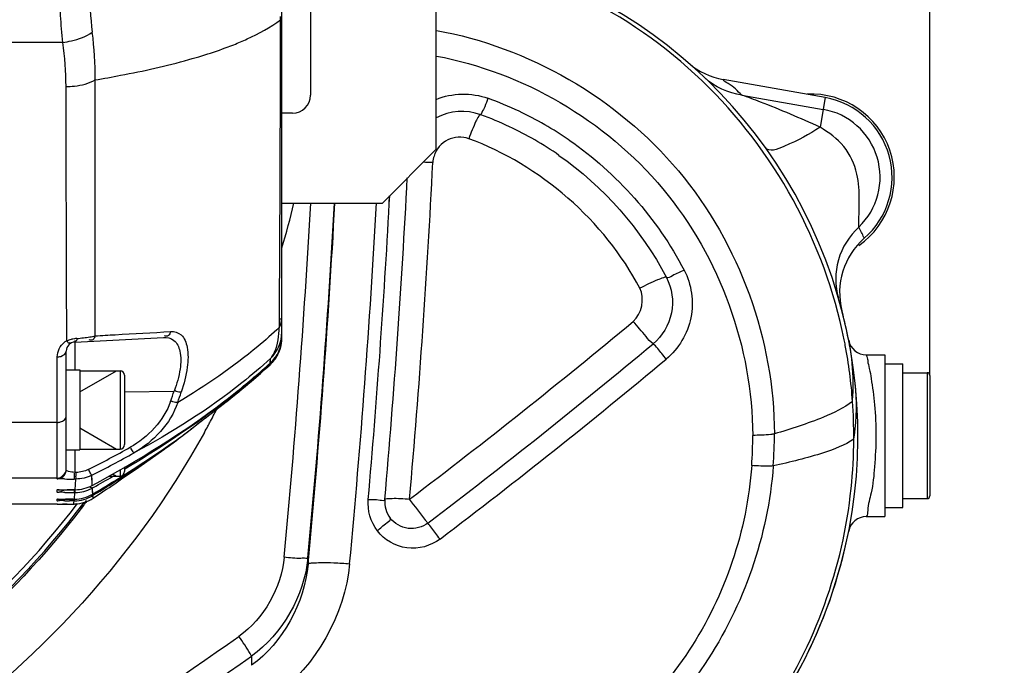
# Model space of a CAD drawing. Header units: millimetres. Extents: x 0 to 11890, y 0 to 8410.
# Tile 28 of 130: x 3490 to 3599, y 5929 to 6001. Entities that reach past the tile are written whole.
import ezdxf

# ---------------------------------------------------------------- set-up
doc = ezdxf.new("R2010")
doc.units = ezdxf.units.MM
doc.header["$LTSCALE"] = 653.95
doc.layers.get('0').update_dxf_attribs({"linetype": 'CONTINUOUS'})
for name, color, linetype in [('304102000017DXF_CONTINUOUS_LINE', 7, 'CONTINUOUS'), ('304102000019DXF_CONTINUOUS_LINE', 7, 'CONTINUOUS'), ('304102000129DXF_CONTINUOUS_LINE', 7, 'CONTINUOUS'), ('304104000095DXF_CONTINUOUS_LINE', 7, 'CONTINUOUS'), ('304104000156DXF_CONTINUOUS_LINE', 7, 'CONTINUOUS'), ('304105000066DXF_CONTINUOUS_LINE', 7, 'CONTINUOUS'), ('304105000423DXF_CONTINUOUS_LINE', 7, 'CONTINUOUS'), ('501023000065DXF_CONTINUOUS_LINE', 7, 'CONTINUOUS'), ('604007000001DXF_CONTINUOUS_LINE', 7, 'CONTINUOUS'), ('626001000001DXF_CONTINUOUS_LINE', 7, 'CONTINUOUS'), ('JISHUZILIAO_DXF_DIMENSION', 7, 'CONTINUOUS')]:
    doc.layers.add(name, color=color, linetype=linetype)
doc.styles.get("Standard").update_dxf_attribs({"font": 'txt', "width": 0.7})
doc.dimstyles.new('DIMSTYLE_2', dxfattribs={"dimtxt": 85, "dimasz": 60, "dimexe": 1, "dimexo": 0, "dimgap": 2.125, "dimtad": 1, "dimdec": 1, "dimdsep": 46, "dimtxsty": 'Standard', "dimblk": '_FILLED', "dimblk1": '_FILLED', "dimblk2": '_FILLED', "dimcen": 0.09, "dimclrt": 5, "dimazin": 2, "dimtp": 0.5, "dimtm": 0.5, "dimtfac": 1, "dimtdec": 1, "dimtofl": 0, "dimtmove": 0, "dimatfit": 3, "dimldrblk": '_FILLED', "dimfxl": 1, "dimtolj": 1, "dimarcsym": 0})

# ---------------------------------------------------------------- blocks, each defined once
blk = doc.blocks.new('_FILLED')
at = {"color": 0, "linetype": 'ByBlock'}
blk.add_solid([(0, 0), (-1, 0.1667), (-1, -0.1667)], dxfattribs=at)
blk = doc.blocks.new('*D4')
at = {"layer": 'JISHUZILIAO_DXF_DIMENSION', "color": 2, "linetype": 'Continuous', "transparency": 16777216}
for p, q in [((3421.26, 6179.47), (3421.26, 6013.76)), ((3591.21, 5961.13), (3591.21, 6179.47)), ((3421.26, 6169.47), (3371.26, 6169.47)), ((3371.26, 6169.47), (3506.23, 6169.47)), ((3949.85, 6169.47), (3506.23, 6169.47)), ((3591.21, 6169.47), (3949.85, 6169.47))]:
    blk.add_line(p, q, dxfattribs=at)
at = {"layer": 'JISHUZILIAO_DXF_DIMENSION', "color": 2, "linetype": 'Continuous', "transparency": 16777216, "xscale": 60, "yscale": 60, "zscale": 60}
blk.add_blockref('_FILLED', (3421.26, 6169.47), dxfattribs=at)
at = {"layer": 'JISHUZILIAO_DXF_DIMENSION', "color": 2, "linetype": 'Continuous', "transparency": 16777216, "xscale": 60, "yscale": 60, "zscale": 60, "rotation": 180}
blk.add_blockref('_FILLED', (3591.21, 6169.47), dxfattribs=at)

msp = doc.modelspace()

# ---------------------------------------------------------------- linework, layer by layer
at = {"layer": '304102000017DXF_CONTINUOUS_LINE', "color": 7, "linetype": 'Continuous'}
for centre, radius, start, end in [((3589.161, 5970.355), 8, 131.02145, 194.64111), ((3528.207, 5954.431), 55, 11.11842, 14.54766), ((3528.207, 5954.431), 55, 315.49645, 348.87475)]:
    msp.add_arc(centre, radius, start, end, dxfattribs=at)
at = {"layer": '304102000019DXF_CONTINUOUS_LINE', "color": 7, "linetype": 'Continuous'}
for p, q in [((3579.566, 5992.044), (3568.209, 5994.046)), ((3541.159, 5990.155), (3541.218, 5990.133)), ((3541.159, 5990.155), (3541.217, 5990.132)), ((3584.135, 5963.431), (3586.207, 5963.431)), ((3586.207, 5963.429), (3586.207, 5945.432)), ((3496.919, 5946.709), (3496.69, 5946.379)), ((3497.289, 5947.241), (3497.16, 5947.056)), ((3497.373, 5947.178), (3497.237, 5946.997)), ((3496.983, 5946.66), (3496.739, 5946.341)), ((3584.135, 5945.431), (3586.207, 5945.431))]:
    msp.add_line(p, q, dxfattribs=at)
at = {"layer": '304102000019DXF_CONTINUOUS_LINE', "color": 9, "linetype": 'Continuous'}
for p, q in [((3570.285, 5992.33), (3579.335, 5990.734)), ((3579.566, 5992.044), (3578.983, 5988.737)), ((3531.016, 5980.257), (3531.063, 5981.101)), ((3531.032, 5980.255), (3531.078, 5981.099)), ((3511.116, 5956.06), (3511.075, 5955.988)), ((3511.131, 5956.052), (3511.091, 5955.979)), ((3521.963, 5940.829), (3521.986, 5940.135))]:
    msp.add_line(p, q, dxfattribs=at)
at = {"layer": '304102000019DXF_CONTINUOUS_LINE', "color": 7, "linetype": 'Continuous'}
for centre, radius, start, end in [((3528.207, 5954.431), 55, 239.94873, 81.57163), ((3569.599, 6001.925), 8, 228.92723, 260), ((3578.003, 5983.181), 9, 311.02145, 80), ((3539.112, 5984.515), 6, 69.45209, 118.44015), ((3528.203, 5954.432), 37.999, 64.76678, 69.97102), ((3528.185, 5954.392), 38.044, 55.16402, 64.76754), ((2526.393, 6035.468), 1008, 354.984844, 357.0225), ((3589.161, 5970.355), 8, 131.02145, 194.64111), ((3584.135, 5965.43), 2, 191.12762, 270), ((3420.177, 6004.9), 96.39, 322.82828, 323.0793), ((3533.522, 5947.087), 3, 174.98484, 217.3943), ((3584.135, 5943.431), 2, 90, 168.87238)]:
    msp.add_arc(centre, radius, start, end, dxfattribs=at)
at = {"layer": '304102000019DXF_CONTINUOUS_LINE', "color": 9, "linetype": 'Continuous'}
for centre, radius, start, end in [((3528.332, 5954.269), 40.099, 64.69704, 70.05582), ((3578.003, 5983.181), 7.67, 313.67711, 80), ((3528.333, 5954.272), 40.096, 55.46701, 64.69645), ((3538.866, 5984.65), 2.995, 162.65342, 177.03493), ((2530.714, 6035.415), 1006.434, 354.981628, 357.117586), ((3532.948, 5922.807), 62.067, 87.29667, 88.28184), ((3420.9, 6004.504), 102.417, 343.44718, 346.32798), ((2519.127, 6035.66), 1004.675, 354.58821, 356.841156), ((2520.964, 6035.663), 1005.482, 354.587965, 356.8435), ((2494.883, 6036.774), 1031.64, 354.624924, 356.861839), ((2502.679, 6036.657), 1028.467, 354.617557, 356.860773), ((2523.364, 6035.513), 1009.182, 354.98719, 356.861192), ((3113.782, 6501.135), 694.72, 307.146327, 309.768393), ((3112.518, 6502.326), 699.779, 307.170785, 309.793023), ((3537.551, 5956.302), 44.992, 10.46816, 11.29217), ((3558.778, 5960.169), 23.895, 0.48201, 10.55937), ((3111.672, 6503.118), 703.164, 307.187029, 309.809384), ((3558.051, 5960.165), 24.621, 355.49976, 0.14627), ((3558.416, 5960.161), 24.257, 0.15796, 0.49275), ((3527.908, 5954.276), 54.834, 359.77277, 4.15112), ((3420.915, 6004.498), 102.4, 331.76413, 332.2504), ((3420.918, 6004.496), 102.397, 332.25041, 332.60592), ((3420.899, 6004.506), 102.419, 330.96166, 331.41368), ((3420.904, 6004.504), 102.413, 331.41368, 331.71781), ((3528.175, 5954.247), 43.316, 355.83954, 0.28481), ((3528.037, 5954.503), 45.867, 355.71836, 0.16047), ((3558.53, 5957.841), 24.505, 351.12024, 352.11069), ((3528.063, 5954.264), 54.678, 354.0223, 359.78501), ((3110.949, 6504.843), 700.503, 297.055537, 305.154543), ((3111.556, 6503.779), 701.873, 297.051193, 305.153998)]:
    msp.add_arc(centre, radius, start, end, dxfattribs=at)
for points, knots in [([(3581.672, 5965.112), (3579.524, 5975.863), (3568.299, 5996.539), (3547.127, 6006.864), (3536.264, 6008.5)], [0, 0, 0, 0, 0.4994979, 1, 1, 1, 1]), ([(3536.269, 5999.52), (3546.489, 5997.668), (3566.251, 5986.435), (3573.875, 5965.012), (3573.904, 5954.631)], [0, 0, 0, 0, 0.5001328, 1, 1, 1, 1]), ([(3536.273, 5996.665), (3545.845, 5994.873), (3564.308, 5984.261), (3571.442, 5964.196), (3571.49, 5954.462)], [0, 0, 0, 0, 0.50011, 1, 1, 1, 1]), ([(3570.285, 5992.33), (3569.785, 5992.761), (3569.233, 5993.439), (3568.297, 5993.825), (3568.209, 5994.046)], [0, 0, 0, 0, 0.7353913, 1, 1, 1, 1]), ([(3578.983, 5988.737), (3576.804, 5989.749), (3573.908, 5990.966), (3570.973, 5992.074), (3570.285, 5992.33)], [0, 0, 0, 0, 0.7659136, 1, 1, 1, 1]), ([(3541.649, 5991.029), (3541.553, 5990.805), (3541.418, 5990.619), (3541.242, 5990.116), (3541.159, 5990.155)], [0, 0, 0, 0, 0.7254847, 1, 1, 1, 1]), ([(3541.157, 5990.156), (3541.079, 5990.184), (3540.891, 5989.789), (3540.768, 5989.604), (3540.675, 5989.409)], [0, 0, 0, 0, 0.2777899, 1, 1, 1, 1]), ([(3578.983, 5988.737), (3577.711, 5987.916), (3576.169, 5987.08), (3573.307, 5985.918), (3572.905, 5986.478)], [0, 0, 0, 0, 0.6869477, 1, 1, 1, 1]), ([(3583.3, 5977.633), (3583.286, 5979.604), (3583.668, 5982.766), (3581.849, 5986.799), (3579.954, 5988.155), (3578.983, 5988.737)], [0, 0, 0, 0, 0.4656145, 0.7324391, 1, 1, 1, 1]), ([(3539.882, 5987.464), (3539.148, 5987.73), (3537.38, 5987.656), (3536.242, 5986.295), (3536.007, 5985.543)], [0, 0, 0, 0, 0.4978621, 1, 1, 1, 1]), ([(3583.3, 5977.633), (3582.244, 5976.665), (3580.633, 5974.116), (3580.641, 5971.092), (3581.035, 5969.732)], [0, 0, 0, 0, 0.5028555, 1, 1, 1, 1]), ([(3583.91, 5976.39), (3583.9, 5976.418), (3583.689, 5976.829), (3583.5, 5977.25), (3583.3, 5977.634)], [0, 0, 0, 0, 0.0627983, 1, 1, 1, 1]), ([(3561.875, 5972.036), (3561.783, 5972.092), (3561.403, 5971.94), (3560.449, 5971.635), (3559.56, 5971.166), (3558.921, 5970.827)], [0, 0, 0, 0, 0.1007499, 0.3238538, 1, 1, 1, 1]), ([(3561.875, 5972.036), (3562.491, 5970.856), (3562.92, 5967.981), (3561.413, 5965.497), (3560.388, 5964.643)], [0, 0, 0, 0, 0.4995352, 1, 1, 1, 1]), ([(3563.853, 5972.848), (3564.677, 5971.27), (3565.248, 5967.425), (3563.233, 5964.105), (3561.863, 5962.962)], [0, 0, 0, 0, 0.4995303, 1, 1, 1, 1]), ([(3563.853, 5972.848), (3563.426, 5972.621), (3562.824, 5972.446), (3562.073, 5971.917), (3561.875, 5972.036)], [0, 0, 0, 0, 0.6773717, 1, 1, 1, 1]), ([(3560.388, 5964.643), (3560.078, 5964.857), (3559.406, 5965.775), (3558.653, 5966.581), (3558.184, 5967.148)], [0, 0, 0, 0, 0.3385463, 1, 1, 1, 1]), ([(3561.863, 5962.962), (3561.698, 5963.163), (3561.204, 5963.716), (3560.786, 5964.364), (3560.388, 5964.643)], [0, 0, 0, 0, 0.3482762, 1, 1, 1, 1]), ([(3584.135, 5963.43), (3584.077, 5963.443), (3584.305, 5963.043), (3584.257, 5962.698), (3584.518, 5961.79), (3584.765, 5960.224), (3585.12, 5957.702), (3585.206, 5955.582), (3585.207, 5954.431)], [0, 0, 0, 0, 0.0197153, 0.0778801, 0.1715749, 0.2965822, 0.619784, 1, 1, 1, 1]), ([(3582.598, 5958.245), (3581.64, 5957.479), (3578.727, 5956.147), (3575.749, 5955.17), (3573.904, 5954.631)], [0, 0, 0, 0, 0.3895508, 1, 1, 1, 1]), ([(3510.443, 5954.793), (3502.41, 5940.323), (3478.854, 5914.958), (3446.071, 5903.858), (3429.59, 5902.45)], [0, 0, 0, 0, 0.5001454, 1, 1, 1, 1]), ([(3573.904, 5954.631), (3573.772, 5954.603), (3572.97, 5954.497), (3572.162, 5954.472), (3571.49, 5954.462)], [0, 0, 0, 0, 0.1675107, 1, 1, 1, 1]), ([(3585.207, 5954.431), (3585.206, 5953.279), (3585.081, 5951.161), (3584.823, 5948.34), (3584.263, 5946.598), (3584.286, 5945.612), (3584.135, 5945.431)], [0, 0, 0, 0, 0.3804311, 0.7037369, 0.9222443, 1, 1, 1, 1]), ([(3582.741, 5954.059), (3581.732, 5953.356), (3578.717, 5952.235), (3575.665, 5951.479), (3573.776, 5951.078)], [0, 0, 0, 0, 0.389011, 1, 1, 1, 1]), ([(3573.776, 5951.078), (3573.194, 5943.31), (3567.853, 5927.782), (3549.47, 5911.704), (3525.582, 5906.73), (3510.003, 5911.806), (3503.46, 5915.996)], [0, 0, 0, 0, 0.2500234, 0.5004491, 0.7506287, 1, 1, 1, 1]), ([(3571.376, 5951.104), (3570.851, 5943.892), (3565.996, 5929.469), (3549.184, 5914.302), (3527.145, 5909.184), (3512.569, 5913.456), (3506.37, 5917.139)], [0, 0, 0, 0, 0.2500131, 0.5004758, 0.7506869, 1, 1, 1, 1]), ([(3573.776, 5951.078), (3573.643, 5951.062), (3572.842, 5951.024), (3572.041, 5951.062), (3571.376, 5951.104)], [0, 0, 0, 0, 0.1674378, 1, 1, 1, 1]), ([(3502.262, 5906.131), (3510.044, 5901.932), (3528.013, 5897.328), (3554.8, 5903.984), (3575.269, 5922.423), (3581.554, 5939.805), (3582.444, 5948.569)], [0, 0, 0, 0, 0.2501627, 0.5008545, 0.7507544, 1, 1, 1, 1]), ([(3528.686, 5947.332), (3529.122, 5947.297), (3529.547, 5947.398), (3530.518, 5947.169), (3530.534, 5947.35)], [0, 0, 0, 0, 0.7068095, 1, 1, 1, 1]), ([(3530.534, 5947.35), (3530.541, 5947.426), (3530.938, 5947.429), (3531.702, 5947.511), (3532.642, 5947.429), (3533.291, 5947.377)], [0, 0, 0, 0, 0.0828119, 0.2961767, 1, 1, 1, 1]), ([(3535.32, 5944.716), (3535.242, 5944.813), (3534.566, 5945.701), (3533.889, 5946.588), (3533.291, 5947.377)], [0, 0, 0, 0, 0.1120093, 1, 1, 1, 1]), ([(3529.697, 5943.85), (3530.073, 5944.137), (3530.372, 5944.518), (3531.263, 5945.103), (3531.139, 5945.266)], [0, 0, 0, 0, 0.6982899, 1, 1, 1, 1]), ([(3535.32, 5944.716), (3534.714, 5944.257), (3533.076, 5943.794), (3531.601, 5944.661), (3531.139, 5945.266)], [0, 0, 0, 0, 0.4993281, 1, 1, 1, 1]), ([(3536.678, 5942.931), (3536.521, 5943.138), (3536.068, 5943.732), (3535.622, 5944.332), (3535.32, 5944.716)], [0, 0, 0, 0, 0.3473568, 1, 1, 1, 1]), ([(3536.678, 5942.931), (3535.664, 5942.161), (3532.923, 5941.393), (3530.466, 5942.843), (3529.697, 5943.85)], [0, 0, 0, 0, 0.5012419, 1, 1, 1, 1]), ([(3521.963, 5940.829), (3521.931, 5940.763), (3521.586, 5940.818), (3520.808, 5940.738), (3519.942, 5940.852), (3519.324, 5940.906)], [0, 0, 0, 0, 0.0835937, 0.2970364, 1, 1, 1, 1]), ([(3521.986, 5940.135), (3522.029, 5940.266), (3522.652, 5940.279), (3523.488, 5940.368), (3524.965, 5940.301), (3526.026, 5940.234), (3526.611, 5940.184)], [0, 0, 0, 0, 0.088649, 0.3037166, 0.6212526, 1, 1, 1, 1]), ([(3515.678, 5929.923), (3515.65, 5930.017), (3515.196, 5930.766), (3514.724, 5931.482), (3514.287, 5932.111)], [0, 0, 0, 0, 0.1139032, 1, 1, 1, 1])]:
    msp.add_open_spline(points, degree=3, knots=knots, dxfattribs=at)
for points in [[(3570.285, 5992.33), (3568.768, 5992.509), (3567.237, 5993.211), (3566.131, 5994.264)], [(3536.239, 5991.844), (3538.019, 5992.574), (3540.201, 5992.619), (3542.01, 5991.963)], [(3542.014, 5991.961), (3541.9, 5991.648), (3541.779, 5991.336), (3541.649, 5991.029)], [(3540.675, 5989.409), (3540.376, 5988.776), (3540.121, 5988.122), (3539.882, 5987.464)], [(3558.921, 5970.827), (3555.016, 5978.296), (3547.806, 5984.594), (3539.882, 5987.464)], [(3551.062, 5987.303), (3556.362, 5983.654), (3560.876, 5978.552), (3563.853, 5972.848)], [(3549.917, 5985.618), (3554.867, 5982.171), (3559.082, 5977.383), (3561.875, 5972.036)], [(3558.184, 5967.148), (3559.146, 5967.949), (3559.501, 5969.719), (3558.921, 5970.827)], [(3582.598, 5958.245), (3582.462, 5960.335), (3582.175, 5962.417), (3581.794, 5964.477)], [(3582.803, 5954.478), (3583.066, 5956.374), (3583.103, 5958.316), (3582.901, 5960.219)], [(3529.697, 5943.85), (3528.963, 5944.81), (3528.581, 5946.128), (3528.686, 5947.332)], [(3519.324, 5940.906), (3519.005, 5937.543), (3517.049, 5934.057), (3514.287, 5932.111)], [(3521.963, 5940.829), (3521.563, 5936.652), (3519.111, 5932.334), (3515.678, 5929.923)], [(3521.986, 5940.135), (3521.592, 5935.86), (3519.179, 5931.412), (3515.703, 5928.892)], [(3526.611, 5940.184), (3526.083, 5934.575), (3522.849, 5928.765), (3518.269, 5925.484)], [(3515.675, 5929.921), (3515.685, 5929.578), (3515.695, 5929.236), (3515.705, 5928.893)]]:
    msp.add_open_spline(points, degree=3, dxfattribs=at)
at = {"layer": '304102000019DXF_CONTINUOUS_LINE', "color": 7, "linetype": 'Continuous'}
msp.add_open_spline([(3496.739, 5946.341), (3488.745, 5935.888), (3468.192, 5918.113), (3442.336, 5909.979), (3429.256, 5908.485)], degree=3, knots=[0, 0, 0, 0, 0.499895, 1, 1, 1, 1], dxfattribs=at)
at = {"layer": '304102000129DXF_CONTINUOUS_LINE', "color": 7, "linetype": 'Continuous'}
for p, q in [((3519.062, 5965.288), (3519.062, 6043.311)), ((3496.01, 5964.849), (3505.895, 5965.367)), ((3495.062, 5950.645), (3495.062, 5963.851)), ((3518.494, 5963.383), (3518.524, 5963.434)), ((3517.258, 5961.88), (3517.759, 5962.333)), ((3513.11, 5958.395), (3513.657, 5958.832)), ((3510.454, 5956.342), (3511.788, 5957.363)), ((3509.798, 5955.813), (3510.454, 5956.342)), ((3510.447, 5956.337), (3510.454, 5956.342)), ((3507.998, 5954.417), (3508.282, 5954.627)), ((3506.084, 5952.997), (3506.538, 5953.325)), ((3506.292, 5953.146), (3507.371, 5953.937)), ((3506.538, 5953.325), (3507.165, 5953.788)), ((3507.37, 5953.937), (3507.165, 5953.788)), ((3504.424, 5951.826), (3505.683, 5952.711)), ((3506.086, 5952.999), (3506.292, 5953.146)), ((3503.143, 5950.935), (3504.424, 5951.826)), ((3501.233, 5949.621), (3503.143, 5950.935)), ((3501.064, 5949.505), (3501.233, 5949.621)), ((3494.455, 5948.414), (3494.749, 5948.419)), ((3494.749, 5948.419), (3495.145, 5948.423)), ((3495.145, 5948.423), (3495.634, 5948.425)), ((3495.634, 5948.425), (3496.055, 5948.426)), ((3498.092, 5948.686), (3497.975, 5948.618)), ((3498.093, 5948.683), (3497.975, 5948.618)), ((3498.016, 5947.935), (3498.413, 5948.181)), ((3498.016, 5947.935), (3498.418, 5948.175)), ((3498.496, 5948.067), (3498.03, 5947.771)), ((3498.501, 5948.061), (3498.03, 5947.771)), ((3498.071, 5947.493), (3498.649, 5947.879)), ((3498.071, 5947.493), (3498.651, 5947.877)), ((3494.062, 5946.81), (3487.062, 5946.81)), ((3494.098, 5946.828), (3495.868, 5946.832)), ((3494.231, 5947.36), (3494.377, 5947.363)), ((3494.377, 5947.363), (3494.716, 5947.366)), ((3494.716, 5947.366), (3495.401, 5947.37)), ((3495.401, 5947.37), (3495.967, 5947.371)), ((3495.868, 5946.832), (3495.954, 5946.833)), ((3495.954, 5946.833), (3496.034, 5946.835))]:
    msp.add_line(p, q, dxfattribs=at)
at = {"layer": '304102000129DXF_CONTINUOUS_LINE', "color": 9, "linetype": 'Continuous'}
for p, q in [((3518.931, 6000.706), (3518.934, 6001.055)), ((3494.673, 5998.186), (3487.062, 5998.186)), ((3518.793, 5966.501), (3518.799, 5967.448)), ((3496.01, 5964.849), (3496.01, 5961.75)), ((3494.062, 5949.645), (3494.062, 5963.21)), ((3517.743, 5962.319), (3517.771, 5962.465)), ((3517.749, 5962.325), (3517.765, 5962.459)), ((3517.759, 5962.333), (3517.749, 5962.324)), ((3517.771, 5962.511), (3517.766, 5962.506)), ((3517.771, 5962.511), (3517.817, 5963.034)), ((3501.566, 5959.329), (3507.08, 5959.403)), ((3512.709, 5958.204), (3512.624, 5958.139)), ((3512.677, 5958.055), (3512.76, 5958.12)), ((3510.519, 5956.395), (3511.395, 5957.063)), ((3494.062, 5955.915), (3487.062, 5955.915)), ((3496.01, 5952.85), (3496.01, 5950.351)), ((3496.172, 5950.351), (3496.01, 5950.351)), ((3497.962, 5948.908), (3497.918, 5950.037)), ((3494.062, 5949.705), (3487.062, 5949.705)), ((3496.12, 5949.609), (3495.958, 5949.61)), ((3496.055, 5948.426), (3496.12, 5949.609)), ((3494.062, 5948.141), (3494.062, 5948.397)), ((3496.034, 5948.114), (3495.958, 5948.114)), ((3495.967, 5947.371), (3496.034, 5948.114)), ((3497.975, 5948.618), (3497.895, 5948.574)), ((3497.996, 5948.238), (3497.975, 5948.618)), ((3498.016, 5947.935), (3497.977, 5948.575)), ((3498.016, 5947.935), (3497.996, 5948.238)), ((3494.062, 5947.197), (3494.062, 5947.353)), ((3494.062, 5946.81), (3494.062, 5946.827)), ((3495.943, 5947.182), (3495.408, 5947.183)), ((3495.827, 5947.371), (3495.967, 5947.371)), ((3495.868, 5946.832), (3495.906, 5946.968)), ((3495.906, 5946.968), (3495.943, 5947.182)), ((3498.03, 5947.771), (3497.993, 5947.749)), ((3498.032, 5947.749), (3498.03, 5947.771)), ((3498.051, 5947.592), (3498.03, 5947.771)), ((3498.071, 5947.493), (3498.032, 5947.749)), ((3498.071, 5947.493), (3498.051, 5947.592))]:
    msp.add_line(p, q, dxfattribs=at)
at = {"layer": '304102000129DXF_CONTINUOUS_LINE', "color": 7, "linetype": 'Continuous'}
for points in [[(3518.171, 5962.931), (3518.242, 5963.02), (3518.302, 5963.101), (3518.354, 5963.171), (3518.398, 5963.236), (3518.436, 5963.293), (3518.468, 5963.343), (3518.494, 5963.383)], [(3517.766, 5962.506), (3517.889, 5962.623), (3517.994, 5962.73), (3518.088, 5962.833), (3518.171, 5962.931)], [(3513.657, 5958.832), (3514.262, 5959.321), (3514.921, 5959.865), (3515.639, 5960.468), (3516.419, 5961.139), (3517.258, 5961.88)], [(3511.788, 5957.363), (3512.178, 5957.664), (3512.618, 5958.008), (3513.11, 5958.395)], [(3508.282, 5954.627), (3509.021, 5955.199), (3509.798, 5955.813)], [(3494.174, 5948.405), (3494.176, 5948.405), (3494.205, 5948.407), (3494.263, 5948.409), (3494.346, 5948.411), (3494.455, 5948.414)], [(3494.146, 5947.358), (3494.142, 5947.357), (3494.152, 5947.358), (3494.183, 5947.359), (3494.231, 5947.36)]]:
    msp.add_lwpolyline(points, dxfattribs=at)
at = {"layer": '304102000129DXF_CONTINUOUS_LINE', "color": 9, "linetype": 'Continuous'}
for points in [[(3517.771, 5962.511), (3517.794, 5962.752), (3517.817, 5963.034)], [(3497.962, 5948.908), (3497.94, 5949.432), (3497.918, 5950.037)]]:
    msp.add_lwpolyline(points, dxfattribs=at)
for centre, radius, start, end in [((3536.376, 6004.3), 38.733, 172.6115, 187.3885), ((3461.349, 5994.509), 36.93, 359.22639, 7.48258), ((3460.331, 5993.156), 34.709, 0.20272, 8.3336), ((3498.191, 6036.969), 42.012, 289.83308, 290.45896), ((3499.37, 6033.828), 38.658, 290.44962, 291.77314), ((3491.367, 6058.267), 64.382, 285.62761, 286.0986), ((3492.392, 6054.721), 60.691, 286.09753, 286.68823), ((3502.268, 5967.655), 16.566, 354.77629, 356.00692), ((3496.056, 5963.246), 1.976, 118.14423, 127.79597), ((3496.567, 5961.225), 4.034, 98.56256, 103.14736), ((3496.587, 5961.104), 4.156, 94.85498, 98.59603), ((3494.462, 5986.321), 21.15, 274.81019, 276.84081), ((3515.036, 5965.292), 4.026, 342.26085, 359.94195), ((3515.064, 5965.289), 3.999, 324.26371, 328.10529), ((3515.156, 5965.311), 3.863, 326.25753, 327.97482), ((3515.066, 5965.286), 3.996, 328.11905, 336.52189), ((3515.068, 5965.286), 3.994, 336.52187, 342.20899), ((3464.725, 6020.469), 78.691, 310.68019, 312.36256), ((3515.086, 5965.261), 3.964, 312.19587, 314.45188), ((3515.059, 5965.49), 4.029, 312.30861, 317.45635), ((3515.054, 5965.294), 4.01, 314.45562, 319.48132), ((3515.033, 5965.511), 4.062, 317.47938, 321.73681), ((3515.041, 5965.305), 4.027, 319.47705, 324.26529), ((3460.432, 6025.429), 85.251, 310.57076, 310.69522), ((3395.966, 5996.608), 117.177, 340.89122, 341.48782), ((3395.683, 5996.975), 118.353, 340.83513, 341.43042), ((3431.051, 6062.213), 132.332, 307.38314, 308.08494), ((3456.831, 6030.568), 91.427, 307.2705, 307.60734), ((3449.406, 6030.941), 96.38, 307.95254, 308.47454), ((3446.389, 6034.741), 101.232, 308.47316, 308.99302), ((3504.223, 5964.12), 9.965, 306.04223, 308.65188), ((3452.213, 6027.345), 91.818, 307.41357, 307.95143), ((3441.774, 6061.249), 123.835, 296.75442, 299.19169), ((3441.721, 6061.513), 124.84, 296.75373, 299.19095), ((3495.99, 6040.787), 91.178, 269.28418, 269.97929), ((3494.068, 5949.134), 0.991, 299.90846, 312.53445), ((3495.838, 6046.204), 98.09, 269.45551, 269.75632), ((3496.027, 5829.018), 119.408, 90.03354, 90.42115), ((3496.162, 6131.322), 183.208, 269.76805, 269.93596), ((3491.699, 5948.501), 4.3, 357.99501, 359.0732), ((3494.074, 5948.181), 0.98, 299.88176, 302.78294), ((3495.805, 6116.508), 169.325, 269.69277, 269.86567), ((3495.983, 5765.762), 181.609, 90.04908, 90.31975)]:
    msp.add_arc(centre, radius, start, end, dxfattribs=at)
at = {"layer": '304102000129DXF_CONTINUOUS_LINE', "color": 7, "linetype": 'Continuous'}
for centre, radius, start, end in [((3496.062, 5963.851), 1, 93, 180), ((3515.062, 5965.288), 4, 312.38283, 360), ((3515.083, 5965.362), 3.952, 318.57821, 326.23663), ((3477.713, 6005.6), 58.866, 311.69659, 312.87352), ((3515.049, 5965.392), 3.997, 312.80241, 313.42874), ((3515.062, 5965.378), 3.978, 313.42725, 318.08514), ((3515.04, 5965.398), 4.007, 318.0827, 318.58738), ((3425.587, 6070.538), 142.393, 302.31803, 305.36319), ((3417.746, 6080.008), 154.685, 304.63749, 305.31536), ((3501.205, 5962.2), 10.309, 306.73145, 309.34263), ((3413.162, 6086.686), 162.784, 302.97613, 304.62908), ((3467.014, 6007.406), 66.984, 305.25984, 305.68196), ((3420.914, 6077.79), 151.019, 302.08449, 302.3456), ((3409.584, 6092.147), 169.312, 302.75253, 302.98591), ((3426.661, 6076.46), 146.388, 299.20699, 300.18106), ((3418.811, 6081.165), 154.996, 300.90465, 302.08048), ((3407.215, 6095.849), 173.708, 301.70282, 302.74902), ((3384.876, 6119.139), 205.61, 303.59743, 304.40871), ((3496.037, 5952.031), 3.918, 269.95035, 270.82868), ((3496.034, 5952.106), 3.992, 270.85646, 284.45113), ((3495.961, 5951.394), 4.024, 285.34441, 300.72611), ((3496.028, 5952.116), 4.003, 284.50007, 297.79832), ((3494.062, 5947.752), 0.942, 270.02674, 275.65211), ((3495.945, 5951.104), 3.922, 269.96864, 270.69269), ((3495.963, 5951.399), 4.028, 270.04995, 285.2846), ((3495.941, 5951.188), 4.006, 270.72712, 285.61953), ((3495.865, 5950.849), 4.017, 272.40933, 287.84182), ((3495.935, 5951.193), 4.013, 285.68623, 300.86073), ((3495.86, 5950.849), 4.019, 287.9076, 303.36967)]:
    msp.add_arc(centre, radius, start, end, dxfattribs=at)
at = {"layer": '304102000129DXF_CONTINUOUS_LINE', "color": 9, "linetype": 'Continuous'}
for points, knots in [([(3494.673, 5998.186), (3494.565, 5999.178), (3494.265, 6003.247), (3494.338, 6007.349), (3494.673, 6010.413)], [0, 0, 0, 0, 0.2445843, 1, 1, 1, 1]), ([(3513.709, 5997.928), (3514.211, 5998.128), (3516.026, 5998.902), (3517.776, 5999.856), (3518.931, 6000.706)], [0, 0, 0, 0, 0.2735106, 1, 1, 1, 1]), ([(3518.799, 5967.448), (3518.814, 5969.962), (3518.873, 5981.047), (3518.909, 5992.133), (3518.931, 6000.706)], [0, 0, 0, 0, 0.226736, 1, 1, 1, 1]), ([(3494.673, 5998.187), (3494.996, 5998.227), (3496.139, 5998.431), (3497.288, 5998.82), (3497.965, 5999.319)], [0, 0, 0, 0, 0.2789092, 1, 1, 1, 1]), ([(3498.276, 5994.011), (3499.223, 5994.171), (3502.727, 5994.799), (3506.209, 5995.565), (3508.711, 5996.265)], [0, 0, 0, 0, 0.269986, 1, 1, 1, 1]), ([(3495.04, 5993.279), (3495.351, 5993.279), (3496.457, 5993.342), (3497.592, 5993.595), (3498.276, 5994.011)], [0, 0, 0, 0, 0.2801866, 1, 1, 1, 1]), ([(3498.273, 5965.54), (3498.272, 5967.78), (3498.268, 5977.27), (3498.273, 5986.76), (3498.276, 5994.011)], [0, 0, 0, 0, 0.2360118, 1, 1, 1, 1]), ([(3495.124, 5964.988), (3495.115, 5967.215), (3495.079, 5976.645), (3495.056, 5986.076), (3495.04, 5993.279)], [0, 0, 0, 0, 0.2361704, 1, 1, 1, 1]), ([(3518.793, 5966.501), (3518.018, 5965.762), (3514.498, 5962.644), (3510.591, 5959.983), (3507.477, 5958.121)], [0, 0, 0, 0, 0.2279083, 1, 1, 1, 1]), ([(3498.273, 5965.54), (3498.22, 5965.386), (3498.142, 5965.057), (3497.739, 5965.013), (3497.633, 5965.097)], [0, 0, 0, 0, 0.5481447, 1, 1, 1, 1]), ([(3498.273, 5965.54), (3499.025, 5965.582), (3501.83, 5965.74), (3504.634, 5965.899), (3506.688, 5966.017)], [0, 0, 0, 0, 0.2678431, 1, 1, 1, 1]), ([(3505.895, 5965.367), (3506.293, 5965.388), (3507.23, 5965.16), (3507.897, 5963.637), (3507.786, 5961.662), (3507.377, 5960.195), (3507.08, 5959.403)], [0, 0, 0, 0, 0.168863, 0.3615754, 0.6424078, 1, 1, 1, 1]), ([(3506.688, 5966.017), (3506.635, 5965.853), (3506.547, 5965.504), (3506.118, 5965.455), (3506.001, 5965.543)], [0, 0, 0, 0, 0.5403631, 1, 1, 1, 1]), ([(3506.688, 5966.017), (3507.097, 5966.041), (3508.092, 5965.731), (3508.692, 5964.025), (3508.592, 5961.84), (3508.176, 5960.182), (3507.874, 5959.285)], [0, 0, 0, 0, 0.1573336, 0.3504573, 0.6368055, 1, 1, 1, 1]), ([(3517.817, 5963.034), (3517.928, 5963.145), (3518.551, 5964.063), (3518.679, 5965.213), (3518.765, 5966.146)], [0, 0, 0, 0, 0.1437826, 1, 1, 1, 1]), ([(3495.124, 5964.988), (3495.201, 5964.901), (3495.27, 5964.674), (3495.502, 5964.785), (3495.501, 5964.836)], [0, 0, 0, 0, 0.6947835, 1, 1, 1, 1]), ([(3496.235, 5965.245), (3496.217, 5965.146), (3496.27, 5964.939), (3496.049, 5964.932), (3496.029, 5964.969)], [0, 0, 0, 0, 0.7044517, 1, 1, 1, 1]), ([(3494.062, 5963.21), (3494.191, 5963.21), (3494.587, 5963.244), (3495.062, 5963.565), (3495.062, 5963.851)], [0, 0, 0, 0, 0.3105137, 1, 1, 1, 1]), ([(3518.223, 5962.996), (3518.266, 5963.05), (3518.381, 5963.204), (3518.484, 5963.366), (3518.547, 5963.471)], [0, 0, 0, 0, 0.3624431, 1, 1, 1, 1]), ([(3518.568, 5963.505), (3518.567, 5963.481), (3518.501, 5963.404), (3518.467, 5963.321), (3518.431, 5963.263)], [0, 0, 0, 0, 0.2593781, 1, 1, 1, 1]), ([(3518.547, 5963.471), (3518.552, 5963.48), (3518.555, 5963.482), (3518.568, 5963.508), (3518.568, 5963.505)], [0, 0, 0, 0, 0.7761486, 1, 1, 1, 1]), ([(3517.817, 5963.034), (3516.791, 5962.083), (3512.087, 5958.079), (3506.812, 5954.786), (3502.608, 5952.528)], [0, 0, 0, 0, 0.226695, 1, 1, 1, 1]), ([(3517.765, 5962.46), (3517.738, 5962.435), (3517.679, 5962.39), (3517.613, 5962.355), (3517.579, 5962.34)], [0, 0, 0, 0, 0.4937315, 1, 1, 1, 1]), ([(3512.76, 5958.12), (3512.987, 5958.298), (3514.04, 5959.132), (3515.077, 5959.986), (3515.878, 5960.672)], [0, 0, 0, 0, 0.2147376, 1, 1, 1, 1]), ([(3507.874, 5959.285), (3507.836, 5959.278), (3507.597, 5959.252), (3507.353, 5959.324), (3507.173, 5959.411)], [0, 0, 0, 0, 0.1649499, 1, 1, 1, 1]), ([(3507.477, 5958.121), (3507.438, 5958.115), (3507.199, 5958.092), (3506.958, 5958.167), (3506.779, 5958.255)], [0, 0, 0, 0, 0.1648624, 1, 1, 1, 1]), ([(3512.709, 5958.204), (3512.694, 5958.193), (3512.656, 5958.174), (3512.613, 5958.172), (3512.591, 5958.176)], [0, 0, 0, 0, 0.4514193, 1, 1, 1, 1]), ([(3494.062, 5955.915), (3494.19, 5955.915), (3494.6, 5955.956), (3495.062, 5956.308), (3495.062, 5956.604)], [0, 0, 0, 0, 0.3011276, 1, 1, 1, 1]), ([(3507.165, 5953.788), (3507.155, 5953.781), (3507.129, 5953.768), (3507.101, 5953.763), (3507.086, 5953.764)], [0, 0, 0, 0, 0.4646818, 1, 1, 1, 1]), ([(3502.608, 5952.528), (3502.562, 5952.51), (3502.413, 5952.784), (3502.316, 5952.914), (3502.238, 5953.065)], [0, 0, 0, 0, 0.2246302, 1, 1, 1, 1]), ([(3496.01, 5950.351), (3495.777, 5950.355), (3495.489, 5950.374), (3495.062, 5950.537), (3495.062, 5950.645)], [0, 0, 0, 0, 0.6849559, 1, 1, 1, 1]), ([(3495.958, 5949.61), (3496.003, 5949.624), (3495.962, 5949.924), (3496.001, 5950.087), (3495.997, 5950.255)], [0, 0, 0, 0, 0.2203177, 1, 1, 1, 1]), ([(3496.12, 5949.609), (3496.165, 5949.624), (3496.124, 5949.923), (3496.163, 5950.087), (3496.159, 5950.255)], [0, 0, 0, 0, 0.2203554, 1, 1, 1, 1]), ([(3497.918, 5950.037), (3497.871, 5950.024), (3497.749, 5950.308), (3497.651, 5950.439), (3497.58, 5950.592)], [0, 0, 0, 0, 0.2228727, 1, 1, 1, 1]), ([(3494.851, 5949.617), (3494.657, 5949.619), (3494.49, 5949.706), (3494.062, 5949.576), (3494.062, 5949.645)], [0, 0, 0, 0, 0.7390631, 1, 1, 1, 1]), ([(3494.062, 5948.397), (3494.062, 5948.489), (3494.652, 5948.297), (3494.88, 5948.421), (3495.15, 5948.423)], [0, 0, 0, 0, 0.2553396, 1, 1, 1, 1]), ([(3494.906, 5948.118), (3494.695, 5948.121), (3494.519, 5948.217), (3494.062, 5948.07), (3494.062, 5948.141)], [0, 0, 0, 0, 0.7478949, 1, 1, 1, 1]), ([(3495.958, 5948.114), (3495.974, 5948.117), (3495.987, 5948.223), (3495.994, 5948.287), (3495.996, 5948.35)], [0, 0, 0, 0, 0.2098468, 1, 1, 1, 1]), ([(3496.034, 5948.114), (3496.055, 5948.117), (3496.063, 5948.261), (3496.073, 5948.342), (3496.075, 5948.427)], [0, 0, 0, 0, 0.2011901, 1, 1, 1, 1]), ([(3497.975, 5948.618), (3497.946, 5948.603), (3497.828, 5948.62), (3497.765, 5948.711), (3497.723, 5948.769)], [0, 0, 0, 0, 0.3132059, 1, 1, 1, 1]), ([(3498.03, 5947.771), (3498.008, 5947.758), (3497.934, 5947.747), (3497.873, 5947.79), (3497.841, 5947.818)], [0, 0, 0, 0, 0.3762043, 1, 1, 1, 1]), ([(3494.062, 5947.353), (3494.062, 5947.43), (3494.554, 5947.26), (3494.744, 5947.367), (3494.97, 5947.368)], [0, 0, 0, 0, 0.2535187, 1, 1, 1, 1]), ([(3494.897, 5947.185), (3494.689, 5947.186), (3494.514, 5947.285), (3494.062, 5947.127), (3494.062, 5947.197)], [0, 0, 0, 0, 0.7478993, 1, 1, 1, 1]), ([(3494.062, 5946.827), (3494.062, 5946.857), (3494.256, 5946.787), (3494.595, 5946.892), (3495.074, 5946.831), (3495.399, 5946.831)], [0, 0, 0, 0, 0.0689672, 0.2707417, 1, 1, 1, 1]), ([(3495.943, 5947.182), (3495.956, 5947.183), (3495.985, 5947.253), (3495.986, 5947.305), (3495.989, 5947.35)], [0, 0, 0, 0, 0.2327311, 1, 1, 1, 1])]:
    msp.add_open_spline(points, degree=3, knots=knots, dxfattribs=at)
for points in [[(3509.82, 5996.586), (3510.702, 5996.851), (3511.579, 5997.136), (3512.445, 5997.448)], [(3518.793, 5966.501), (3518.952, 5966.786), (3519.111, 5967.185), (3518.948, 5967.467)], [(3496.981, 5965.321), (3497.212, 5965.349), (3497.442, 5965.382), (3497.671, 5965.42)], [(3497.671, 5965.42), (3497.873, 5965.454), (3498.074, 5965.493), (3498.273, 5965.54)], [(3517.817, 5963.034), (3518.58, 5963.758), (3519.062, 5964.882), (3519.062, 5965.934)], [(3518.568, 5963.505), (3518.887, 5964.086), (3519.062, 5964.768), (3519.062, 5965.431)], [(3494.062, 5963.21), (3494.062, 5963.803), (3494.377, 5964.444), (3494.845, 5964.807)], [(3495.124, 5964.988), (3495.294, 5965.057), (3495.471, 5965.111), (3495.649, 5965.153)], [(3506.687, 5958.248), (3505.942, 5956.102), (3504.155, 5954.251), (3502.173, 5953.142)], [(3507.477, 5958.121), (3506.686, 5955.779), (3504.765, 5953.736), (3502.608, 5952.528)], [(3510.087, 5956.062), (3510.228, 5956.176), (3510.374, 5956.285), (3510.519, 5956.395)], [(3494.062, 5949.705), (3494.534, 5949.705), (3495.062, 5950.233), (3495.062, 5950.705)], [(3494.062, 5949.645), (3494.362, 5949.645), (3494.686, 5949.808), (3494.865, 5950.048)], [(3497.918, 5950.037), (3497.368, 5949.759), (3496.736, 5949.609), (3496.12, 5949.609)], [(3497.521, 5950.672), (3497.108, 5950.463), (3496.634, 5950.35), (3496.172, 5950.351)], [(3494.062, 5948.141), (3494.235, 5948.141), (3494.413, 5948.189), (3494.562, 5948.275)], [(3494.062, 5947.197), (3494.235, 5947.197), (3494.413, 5947.245), (3494.562, 5947.331)]]:
    msp.add_open_spline(points, degree=3, dxfattribs=at)
at = {"layer": '304102000129DXF_CONTINUOUS_LINE', "color": 7, "linetype": 'Continuous'}
for points, knots in [([(3512.578, 5958.199), (3513.093, 5958.591), (3514.868, 5959.975), (3516.584, 5961.434), (3517.771, 5962.511)], [0, 0, 0, 0, 0.2879153, 1, 1, 1, 1]), ([(3516.87, 5961.646), (3516.571, 5961.379), (3515.216, 5960.194), (3513.817, 5959.06), (3512.709, 5958.204)], [0, 0, 0, 0, 0.2226505, 1, 1, 1, 1])]:
    msp.add_open_spline(points, degree=3, knots=knots, dxfattribs=at)
for points in [[(3497.962, 5948.908), (3503.043, 5951.647), (3507.986, 5954.7), (3512.578, 5958.199)], [(3512.198, 5957.812), (3508.806, 5955.231), (3505.237, 5952.878), (3501.577, 5950.695)], [(3494.865, 5950.048), (3494.99, 5950.216), (3495.062, 5950.435), (3495.062, 5950.645)], [(3496.055, 5948.426), (3496.711, 5948.426), (3497.385, 5948.597), (3497.962, 5948.908)]]:
    msp.add_open_spline(points, degree=3, dxfattribs=at)
at = {"layer": '304104000095DXF_CONTINUOUS_LINE', "color": 7, "linetype": 'Continuous'}
for radius, start, end in [(95, 217.24605, 322.91394), (94.5, 270.9095, 322.58716)]:
    msp.add_arc((3421.262, 6004.3), radius, start, end, dxfattribs=at)
at = {"layer": '304104000156DXF_CONTINUOUS_LINE', "color": 7, "linetype": 'Continuous'}
msp.add_arc((3578.003, 5983.181), 9.25, 305.02696, 92.78555, dxfattribs=at)
at = {"layer": '304105000066DXF_CONTINUOUS_LINE', "color": 7, "linetype": 'Continuous'}
for p, q in [((3495.062, 5961.75), (3496.562, 5961.75)), ((3496.562, 5961.75), (3496.562, 5952.85)), ((3495.062, 5952.85), (3496.562, 5952.85))]:
    msp.add_line(p, q, dxfattribs=at)
at = {"layer": '304105000423DXF_CONTINUOUS_LINE', "color": 7, "linetype": 'Continuous'}
for p, q in [((3536.262, 5986.3), (3536.262, 6009.074)), ((3522.262, 6007.167), (3522.262, 5992.3)), ((3520.262, 5990.3), (3519.062, 5990.3)), ((3530.262, 5980.3), (3536.262, 5986.3)), ((3519.062, 5980.3), (3530.262, 5980.3))]:
    msp.add_line(p, q, dxfattribs=at)
msp.add_arc((3520.262, 5992.3), 2, 270, 360, dxfattribs=at)
at = {"layer": '501023000065DXF_CONTINUOUS_LINE', "color": 2, "linetype": 'Continuous'}
for p, q in [((3496.562, 5959.3), (3500.65, 5961.66)), ((3496.562, 5955.3), (3500.65, 5952.94)), ((3500.215, 5950.19), (3500.65, 5949.94))]:
    msp.add_line(p, q, dxfattribs=at)
at = {"layer": '501023000065DXF_CONTINUOUS_LINE', "color": 7, "linetype": 'Continuous'}
for p, q in [((3496.562, 5961.66), (3501.062, 5961.66)), ((3501.562, 5961.16), (3501.562, 5953.44)), ((3496.562, 5952.94), (3501.062, 5952.94)), ((3501.562, 5950.957), (3501.562, 5950.44)), ((3499.775, 5949.94), (3501.062, 5949.94))]:
    msp.add_line(p, q, dxfattribs=at)
at = {"layer": '501023000065DXF_CONTINUOUS_LINE', "color": 9, "linetype": 'Continuous'}
for p, q in [((3501.062, 5961.66), (3501.062, 5952.94)), ((3501.062, 5950.672), (3501.062, 5949.94))]:
    msp.add_line(p, q, dxfattribs=at)
at = {"layer": '501023000065DXF_CONTINUOUS_LINE', "color": 7, "linetype": 'Continuous'}
for centre, start, end in [((3501.062, 5961.16), 0, 90), ((3501.062, 5953.44), 270, 360), ((3501.062, 5950.44), 270, 360)]:
    msp.add_arc(centre, 0.5, start, end, dxfattribs=at)
at = {"layer": '604007000001DXF_CONTINUOUS_LINE', "color": 7, "linetype": 'Continuous'}
for p, q in [((3586.207, 5962.431), (3588.207, 5962.431)), ((3588.207, 5946.431), (3588.207, 5962.431)), ((3586.207, 5946.431), (3588.207, 5946.431))]:
    msp.add_line(p, q, dxfattribs=at)
at = {"layer": '626001000001DXF_CONTINUOUS_LINE', "color": 7, "linetype": 'Continuous'}
for p, q in [((3588.207, 5961.431), (3590.907, 5961.431)), ((3591.207, 5961.131), (3591.207, 5947.731)), ((3588.207, 5947.431), (3590.907, 5947.431))]:
    msp.add_line(p, q, dxfattribs=at)
at = {"layer": '626001000001DXF_CONTINUOUS_LINE', "color": 9, "linetype": 'Continuous'}
msp.add_line((3590.907, 5961.431), (3590.907, 5947.431), dxfattribs=at)
at = {"layer": '626001000001DXF_CONTINUOUS_LINE', "color": 7, "linetype": 'Continuous'}
for centre, start, end in [((3590.907, 5961.131), 0, 90), ((3590.907, 5947.731), 270, 360)]:
    msp.add_arc(centre, 0.3, start, end, dxfattribs=at)

# ---------------------------------------------------------------- dimensions: what is measured, and where the dimension line sits
at = {"layer": 'JISHUZILIAO_DXF_DIMENSION', "color": 2, "linetype": 'Continuous'}
dim = msp.add_linear_dim(base=(3591.207, 6169.472), p1=(3421.262, 6013.756), p2=(3591.207, 5961.131), dimstyle='DIMSTYLE_2', dxfattribs=at)
dim.commit()
dim.dimension.update_dxf_attribs({"geometry": '*D4', "text_midpoint": (3652.346, 6169.472), "dimtype": 160})

doc.saveas('drawing.dxf')
